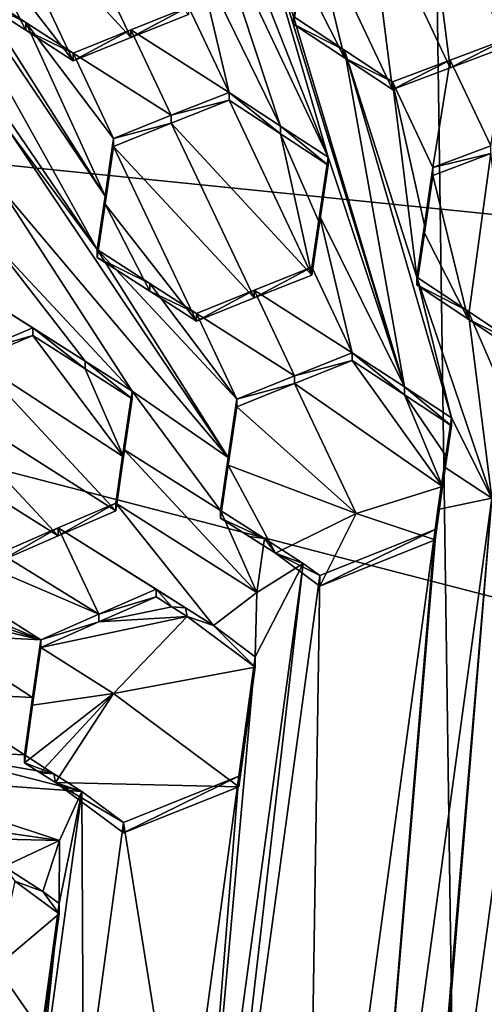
# Model space of a CAD drawing. Header units: metres. Extents: x -28 to 28, y -243 to 28.
# Tile 45 of 147: x -1.171 to -0.204, y -221.233 to -219.185. Entities that reach past the tile are written whole.
import ezdxf

# ---------------------------------------------------------------- set-up
doc = ezdxf.new("R2010")
doc.units = ezdxf.units.M
doc.layers.add('solid_10661043', color=7, linetype='CONTINUOUS')

msp = doc.modelspace()

# ---------------------------------------------------------------- linework, layer by layer
at = {"layer": 'solid_10661043'}
for points in [[(-6.468189, -240.147827, 149.682373), (0, -240.141998, 149.723801), (-2.982479, -33.177227, 120.627815)], [(0, -240.141998, 149.723801), (-0.000043, -33.363544, 120.662979), (-2.982479, -33.177227, 120.627815)], [(-3.305357, -235.757614, 145.381073), (-4.885979, -33.363503, 116.919937), (0.002991, -33.878384, 117.022713)], [(0, -235.869141, 145.41066), (-3.305357, -235.757614, 145.381073), (0.002991, -33.878384, 117.022713)], [(-5.242968, -219.076813, 116.413437), (-2.986201, -217.817337, 116.075958), (6.472847, -220.265549, 116.731956)], [(-2.986201, -217.817337, 116.075958), (4.536256, -218.580582, 116.280472), (6.472847, -220.265549, 116.731956)], [(-0.529163, -219.471176, 132.378647), (-0.751918, -218.705917, 131.871368), (-0.857752, -218.636444, 131.816833)], [(-0.785561, -218.929276, 132.00946), (-0.529163, -219.471176, 132.378647), (-0.857752, -218.636444, 131.816833)], [(-0.370531, -219.94899, 132.697235), (-0.751918, -218.705917, 131.871368), (-0.529163, -219.471176, 132.378647)], [(-0.601354, -219.178421, 132.185806), (-0.751918, -218.705917, 131.871368), (-0.370531, -219.94899, 132.697235)], [(-0.939488, -219.222366, 132.102921), (-1.111695, -218.858719, 131.853745), (-1.231711, -218.906982, 131.865692)], [(-0.939488, -219.222366, 132.102921), (-0.819472, -219.174637, 132.088974), (-1.111695, -218.858719, 131.853745)], [(-1.009225, -219.663254, 132.430115), (-1.449829, -218.873337, 131.88031), (-1.467231, -218.992035, 131.948013)], [(-0.992951, -219.552307, 132.366592), (-1.265622, -219.121338, 132.060928), (-1.449829, -218.873337, 131.88031)], [(-1.009225, -219.663254, 132.430115), (-0.992951, -219.552307, 132.366592), (-1.449829, -218.873337, 131.88031)], [(-0.275135, -219.285141, 132.20639), (-0.327412, -218.875046, 131.938599), (-0.447329, -218.920364, 131.961395)], [(-0.155204, -219.240341, 132.181656), (-0.22245, -218.945175, 131.988113), (-0.327412, -218.875046, 131.938599)], [(-0.275135, -219.285141, 132.20639), (-0.155204, -219.240341, 132.181656), (-0.327412, -218.875046, 131.938599)], [(-1.059503, -219.270676, 132.1147), (-1.231711, -218.906982, 131.865692), (-1.249208, -219.025909, 131.935349)], [(-1.059503, -219.270676, 132.1147), (-0.939488, -219.222366, 132.102921), (-1.231711, -218.906982, 131.865692)], [(-0.785561, -218.929276, 132.00946), (-0.803244, -219.048691, 132.082733), (-0.62819, -219.406235, 132.327423)], [(-0.785561, -218.929276, 132.00946), (-0.62819, -219.406235, 132.327423), (-0.529163, -219.471176, 132.378647)], [(-0.395235, -219.330597, 132.228928), (-0.447329, -218.920364, 131.961395), (-0.567443, -218.966278, 131.982315)], [(-0.395235, -219.330597, 132.228928), (-0.275135, -219.285141, 132.20639), (-0.447329, -218.920364, 131.961395)], [(-0.155204, -219.240341, 132.181656), (-0.138793, -219.130325, 132.11058), (-0.22245, -218.945175, 131.988113)], [(-0.495003, -219.264664, 132.179214), (-0.567443, -218.966278, 131.982315), (-0.58518, -219.085693, 132.057205)], [(-0.495003, -219.264664, 132.179214), (-0.395235, -219.330597, 132.228928), (-0.567443, -218.966278, 131.982315)], [(-1.009225, -219.663254, 132.430115), (-1.467231, -218.992035, 131.948013), (-1.193431, -219.415314, 132.249283)], [(-1.158086, -219.206985, 132.060089), (-1.249208, -219.025909, 131.935349), (-1.265622, -219.137634, 132.000107)], [(-1.158086, -219.206985, 132.060089), (-1.059503, -219.270676, 132.1147), (-1.249208, -219.025909, 131.935349)], [(-0.803244, -219.048691, 132.082733), (-0.819472, -219.158386, 132.149612), (-0.735282, -219.336243, 132.271164)], [(-0.803244, -219.048691, 132.082733), (-0.735282, -219.336243, 132.271164), (-0.62819, -219.406235, 132.327423)], [(-5.242968, -219.076813, 116.413437), (8.043475, -227.407623, 118.645668), (-8.043475, -223.244019, 117.530037)], [(-5.242968, -219.076813, 116.413437), (7.775297, -222.446243, 117.316269), (8.043475, -227.407623, 118.645668)], [(-5.242968, -219.076813, 116.413437), (6.472847, -220.265549, 116.731956), (7.775297, -222.446243, 117.316269)], [(-0.495003, -219.264664, 132.179214), (-0.58518, -219.085693, 132.057205), (-0.601354, -219.194641, 132.125229)], [(-0.601354, -219.178421, 132.185806), (-0.601354, -219.194641, 132.125229), (-0.58518, -219.085693, 132.057205)], [(-1.158087, -219.19072, 132.120819), (-1.265622, -219.137634, 132.000107), (-1.265622, -219.121338, 132.060928)], [(-1.158087, -219.19072, 132.120819), (-1.265622, -219.121338, 132.060928), (-0.992951, -219.552307, 132.366592)], [(-1.158087, -219.19072, 132.120819), (-1.158086, -219.206985, 132.060089), (-1.265622, -219.137634, 132.000107)], [(-0.939488, -219.206116, 132.163559), (-0.735282, -219.336243, 132.271164), (-0.819472, -219.158386, 132.149612)], [(-0.819472, -219.158386, 132.149612), (-0.819472, -219.174637, 132.088974), (-0.939488, -219.222366, 132.102921)], [(-0.939488, -219.206116, 132.163559), (-0.819472, -219.158386, 132.149612), (-0.939488, -219.222366, 132.102921)], [(-0.495006, -219.248459, 132.239716), (-0.601354, -219.194641, 132.125229), (-0.601354, -219.178421, 132.185806)], [(-0.495006, -219.248459, 132.239716), (-0.601354, -219.178421, 132.185806), (-0.370531, -219.94899, 132.697235)], [(-1.158087, -219.19072, 132.120819), (-0.975313, -219.432281, 132.29689), (-1.059503, -219.254425, 132.175354)], [(-1.158087, -219.19072, 132.120819), (-0.992951, -219.552307, 132.366592), (-0.975313, -219.432281, 132.29689)], [(-1.158087, -219.19072, 132.120819), (-1.059503, -219.254425, 132.175354), (-1.158086, -219.206985, 132.060089)], [(-1.059503, -219.254425, 132.175354), (-0.855297, -219.383942, 132.285217), (-0.939488, -219.206116, 132.163559)], [(-0.939488, -219.206116, 132.163559), (-0.939488, -219.222366, 132.102921), (-1.059503, -219.270676, 132.1147)], [(-1.059503, -219.254425, 132.175354), (-0.939488, -219.206116, 132.163559), (-1.059503, -219.270676, 132.1147)], [(-0.939488, -219.206116, 132.163559), (-0.855297, -219.383942, 132.285217), (-0.735282, -219.336243, 132.271164)], [(-0.495006, -219.248459, 132.239716), (-0.495003, -219.264664, 132.179214), (-0.601354, -219.194641, 132.125229)], [(-1.059503, -219.254425, 132.175354), (-1.059503, -219.270676, 132.1147), (-1.158086, -219.206985, 132.060089)], [(-0.155204, -219.224136, 132.242126), (-0.155204, -219.240341, 132.181656), (-0.275135, -219.285141, 132.20639)], [(-0.275135, -219.268936, 132.266846), (-0.155204, -219.224136, 132.242126), (-0.275135, -219.285141, 132.20639)], [(-0.19103, -219.447525, 132.385803), (-0.155204, -219.224136, 132.242126), (-0.275135, -219.268936, 132.266846)], [(-1.059503, -219.254425, 132.175354), (-0.975313, -219.432281, 132.29689), (-0.855297, -219.383942, 132.285217)], [(-0.495006, -219.248459, 132.239716), (-0.395235, -219.314407, 132.289352), (-0.495003, -219.264664, 132.179214)], [(-0.495006, -219.248459, 132.239716), (-0.344957, -219.720703, 132.553604), (-0.395235, -219.314407, 132.289352)], [(-0.495006, -219.248459, 132.239716), (-0.370531, -219.94899, 132.697235), (-0.272765, -220.013443, 132.746552)], [(-0.495006, -219.248459, 132.239716), (-0.272765, -220.013443, 132.746552), (-0.344957, -219.720703, 132.553604)], [(-0.395235, -219.314407, 132.289352), (-0.395235, -219.330597, 132.228928), (-0.495003, -219.264664, 132.179214)], [(-0.275135, -219.268936, 132.266846), (-0.275135, -219.285141, 132.20639), (-0.395235, -219.330597, 132.228928)], [(-0.395235, -219.314407, 132.289352), (-0.275135, -219.268936, 132.266846), (-0.395235, -219.330597, 132.228928)], [(-0.311045, -219.492691, 132.409332), (-0.275135, -219.268936, 132.266846), (-0.395235, -219.314407, 132.289352)], [(-0.19103, -219.447525, 132.385803), (-0.275135, -219.268936, 132.266846), (-0.311045, -219.492691, 132.409332)], [(-0.328889, -219.612625, 132.485382), (-0.395235, -219.314407, 132.289352), (-0.344957, -219.720703, 132.553604)], [(-0.328889, -219.612625, 132.485382), (-0.311045, -219.492691, 132.409332), (-0.395235, -219.314407, 132.289352)], [(-0.855297, -219.383942, 132.285217), (-0.735282, -219.352448, 132.210678), (-0.735282, -219.336243, 132.271164)], [(-0.628187, -219.422424, 132.267029), (-0.62819, -219.406235, 132.327423), (-0.735282, -219.336243, 132.271164)], [(-0.735282, -219.352448, 132.210678), (-0.628187, -219.422424, 132.267029), (-0.735282, -219.336243, 132.271164)], [(-0.855297, -219.400146, 132.224731), (-0.735282, -219.352448, 132.210678), (-0.855297, -219.383942, 132.285217)], [(-0.563074, -219.716171, 132.459549), (-0.735282, -219.352448, 132.210678), (-0.855297, -219.400146, 132.224731)], [(-0.563074, -219.716171, 132.459549), (-0.628187, -219.422424, 132.267029), (-0.735282, -219.352448, 132.210678)], [(-0.855297, -219.400146, 132.224731), (-0.855297, -219.383942, 132.285217), (-0.975313, -219.432281, 132.29689)], [(-0.975313, -219.448486, 132.23642), (-0.855297, -219.400146, 132.224731), (-0.975313, -219.432281, 132.29689)], [(-0.68309, -219.763794, 132.473907), (-0.855297, -219.400146, 132.224731), (-0.975313, -219.448486, 132.23642)], [(-0.68309, -219.763794, 132.473907), (-0.563074, -219.716171, 132.459549), (-0.855297, -219.400146, 132.224731)], [(-0.529163, -219.48735, 132.318329), (-0.529163, -219.471176, 132.378647), (-0.62819, -219.406235, 132.327423)], [(-0.628187, -219.422424, 132.267029), (-0.529163, -219.48735, 132.318329), (-0.62819, -219.406235, 132.327423)], [(-0.736783, -220.095779, 132.736649), (-1.193431, -219.415314, 132.249283), (-1.21091, -219.534775, 132.316391)], [(-1.009225, -219.663254, 132.430115), (-1.193431, -219.415314, 132.249283), (-0.736783, -220.095779, 132.736649)], [(-0.54712, -219.608459, 132.393341), (-0.529163, -219.48735, 132.318329), (-0.628187, -219.422424, 132.267029)], [(-0.563074, -219.716171, 132.459549), (-0.54712, -219.608459, 132.393341), (-0.628187, -219.422424, 132.267029)], [(-0.992952, -219.568481, 132.306198), (-0.803105, -219.81221, 132.485291), (-0.975313, -219.448486, 132.23642)], [(-0.992951, -219.552307, 132.366592), (-0.992952, -219.568481, 132.306198), (-0.975313, -219.448486, 132.23642)], [(-0.992951, -219.552307, 132.366592), (-0.975313, -219.448486, 132.23642), (-0.975313, -219.432281, 132.29689)], [(-0.68309, -219.763794, 132.473907), (-0.975313, -219.448486, 132.23642), (-0.803105, -219.81221, 132.485291)], [(-0.19103, -219.447525, 132.385803), (-0.311045, -219.492691, 132.409332), (-0.191031, -219.463684, 132.3255)], [(-0.547121, -219.592316, 132.453568), (-0.370531, -219.94899, 132.697235), (-0.529163, -219.471176, 132.378647)], [(-0.547121, -219.592316, 132.453568), (-0.529163, -219.471176, 132.378647), (-0.54712, -219.608459, 132.393341)], [(-0.54712, -219.608459, 132.393341), (-0.529163, -219.471176, 132.378647), (-0.529163, -219.48735, 132.318329)], [(-0.191031, -219.463684, 132.3255), (-0.311045, -219.508835, 132.34906), (-0.238024, -219.807663, 132.546082)], [(-0.311045, -219.492691, 132.409332), (-0.311045, -219.508835, 132.34906), (-0.191031, -219.463684, 132.3255)], [(-0.191031, -219.463684, 132.3255), (-0.238024, -219.807663, 132.546082), (-0.138837, -219.87381, 132.593307)], [(-0.328889, -219.612625, 132.485382), (-0.311045, -219.508835, 132.34906), (-0.311045, -219.492691, 132.409332)], [(-0.328889, -219.612625, 132.485382), (-0.328888, -219.628738, 132.425217), (-0.311045, -219.508835, 132.34906)], [(-0.311045, -219.508835, 132.34906), (-0.328888, -219.628738, 132.425217), (-0.238024, -219.807663, 132.546082)], [(-0.937033, -219.957596, 132.617081), (-1.21091, -219.534775, 132.316391), (-1.227342, -219.647339, 132.378555)], [(-0.736783, -220.095779, 132.736649), (-1.21091, -219.534775, 132.316391), (-0.937033, -219.957596, 132.617081)], [(-1.009225, -219.663254, 132.430115), (-0.992952, -219.568481, 132.306198), (-0.992951, -219.552307, 132.366592)], [(-0.992952, -219.568481, 132.306198), (-1.009225, -219.679413, 132.369797), (-0.90006, -219.74968, 132.431198)], [(-1.009225, -219.663254, 132.430115), (-1.009225, -219.679413, 132.369797), (-0.992952, -219.568481, 132.306198)], [(-0.992952, -219.568481, 132.306198), (-0.90006, -219.74968, 132.431198), (-0.803105, -219.81221, 132.485291)], [(-0.563074, -219.700058, 132.519699), (-0.478884, -219.877945, 132.641144), (-0.547121, -219.592316, 132.453568)], [(-0.547121, -219.592316, 132.453568), (-0.54712, -219.608459, 132.393341), (-0.563074, -219.716171, 132.459549)], [(-0.563074, -219.700058, 132.519699), (-0.547121, -219.592316, 132.453568), (-0.563074, -219.716171, 132.459549)], [(-0.547121, -219.592316, 132.453568), (-0.478884, -219.877945, 132.641144), (-0.370531, -219.94899, 132.697235)], [(-0.328889, -219.612625, 132.485382), (-0.344957, -219.720703, 132.553604), (-0.328888, -219.628738, 132.425217)], [(-0.328888, -219.628738, 132.425217), (-0.344957, -219.736801, 132.49353), (-0.238024, -219.807663, 132.546082)], [(-0.344957, -219.720703, 132.553604), (-0.344957, -219.736801, 132.49353), (-0.328888, -219.628738, 132.425217)], [(-1.034549, -219.895111, 132.561127), (-1.227342, -219.647339, 132.378555), (-1.347417, -219.697968, 132.381805)], [(-1.034549, -219.895111, 132.561127), (-0.937033, -219.957596, 132.617081), (-1.227342, -219.647339, 132.378555)], [(-1.009225, -219.663254, 132.430115), (-0.736783, -220.095779, 132.736649), (-0.718915, -219.973984, 132.66687)], [(-0.900056, -219.733551, 132.491425), (-1.009225, -219.663254, 132.430115), (-0.718915, -219.973984, 132.66687)], [(-0.900056, -219.733551, 132.491425), (-1.009225, -219.679413, 132.369797), (-1.009225, -219.663254, 132.430115)], [(-1.143152, -219.825607, 132.498535), (-1.347417, -219.697968, 132.381805), (-1.263206, -219.876511, 132.500732)], [(-1.034549, -219.895111, 132.561127), (-1.347417, -219.697968, 132.381805), (-1.143152, -219.825607, 132.498535)], [(-0.900056, -219.733551, 132.491425), (-0.90006, -219.74968, 132.431198), (-1.009225, -219.679413, 132.369797)], [(-0.68309, -219.747681, 132.534042), (-0.478884, -219.877945, 132.641144), (-0.563074, -219.700058, 132.519699)], [(-0.563074, -219.700058, 132.519699), (-0.563074, -219.716171, 132.459549), (-0.68309, -219.763794, 132.473907)], [(-0.68309, -219.747681, 132.534042), (-0.563074, -219.700058, 132.519699), (-0.68309, -219.763794, 132.473907)], [(-0.900056, -219.733551, 132.491425), (-0.803105, -219.796097, 132.545425), (-0.90006, -219.74968, 132.431198)], [(-0.900056, -219.733551, 132.491425), (-0.718915, -219.973984, 132.66687), (-0.803105, -219.796097, 132.545425)], [(-0.344957, -219.720703, 132.553604), (-0.23803, -219.79158, 132.606079), (-0.344957, -219.736801, 132.49353)], [(-0.188559, -220.180405, 132.859451), (-0.344957, -219.720703, 132.553604), (-0.272765, -220.013443, 132.746552)], [(-0.188559, -220.180405, 132.859451), (-0.23803, -219.79158, 132.606079), (-0.344957, -219.720703, 132.553604)], [(-0.23803, -219.79158, 132.606079), (-0.238024, -219.807663, 132.546082), (-0.344957, -219.736801, 132.49353)], [(-0.803105, -219.796097, 132.545425), (-0.803105, -219.81221, 132.485291), (-0.90006, -219.74968, 132.431198)], [(-0.803105, -219.796097, 132.545425), (-0.5989, -219.925507, 132.655701), (-0.68309, -219.747681, 132.534042)], [(-0.68309, -219.747681, 132.534042), (-0.68309, -219.763794, 132.473907), (-0.803105, -219.81221, 132.485291)], [(-0.803105, -219.796097, 132.545425), (-0.68309, -219.747681, 132.534042), (-0.803105, -219.81221, 132.485291)], [(-0.68309, -219.747681, 132.534042), (-0.5989, -219.925507, 132.655701), (-0.478884, -219.877945, 132.641144)], [(-0.803105, -219.796097, 132.545425), (-0.718915, -219.973984, 132.66687), (-0.5989, -219.925507, 132.655701)], [(-0.23803, -219.79158, 132.606079), (-0.074231, -220.167816, 132.856079), (-0.138837, -219.857742, 132.653244)], [(-0.188559, -220.180405, 132.859451), (-0.074231, -220.167816, 132.856079), (-0.23803, -219.79158, 132.606079)], [(-0.23803, -219.79158, 132.606079), (-0.138837, -219.857742, 132.653244), (-0.238024, -219.807663, 132.546082)], [(-0.138837, -219.857742, 132.653244), (-0.138837, -219.87381, 132.593307), (-0.238024, -219.807663, 132.546082)], [(-1.143152, -219.825607, 132.498535), (-1.263206, -219.876511, 132.500732), (-1.143152, -219.841766, 132.438278)], [(-1.143152, -219.841766, 132.438278), (-1.263206, -219.892654, 132.440445), (-0.954592, -220.094147, 132.622787)], [(-1.263206, -219.876511, 132.500732), (-1.263206, -219.892654, 132.440445), (-1.143152, -219.841766, 132.438278)], [(-1.143152, -219.825607, 132.498535), (-1.143152, -219.841766, 132.438278), (-1.034555, -219.91124, 132.500961)], [(-1.034549, -219.895111, 132.561127), (-1.143152, -219.825607, 132.498535), (-1.034555, -219.91124, 132.500961)], [(-1.034555, -219.91124, 132.500961), (-1.143152, -219.841766, 132.438278), (-0.954592, -220.094147, 132.622787)], [(-0.478884, -219.894012, 132.581161), (-0.478884, -219.877945, 132.641144), (-0.5989, -219.925507, 132.655701)], [(-0.370522, -219.965042, 132.637344), (-0.478884, -219.877945, 132.641144), (-0.478884, -219.894012, 132.581161)], [(-0.370522, -219.965042, 132.637344), (-0.370531, -219.94899, 132.697235), (-0.478884, -219.877945, 132.641144)], [(-1.263206, -219.892654, 132.440445), (-1.383183, -219.944183, 132.440186), (-0.970945, -220.206726, 132.68251)], [(-1.263206, -219.892654, 132.440445), (-0.970945, -220.206726, 132.68251), (-0.954592, -220.094147, 132.622787)], [(-1.034549, -219.895111, 132.561127), (-1.034555, -219.91124, 132.500961), (-0.937033, -219.973694, 132.556992)], [(-1.034549, -219.895111, 132.561127), (-0.937033, -219.973694, 132.556992), (-0.937033, -219.957596, 132.617081)], [(-0.5989, -219.941574, 132.595718), (-0.478884, -219.894012, 132.581161), (-0.5989, -219.925507, 132.655701)], [(-0.291521, -220.155701, 132.766052), (-0.478884, -219.894012, 132.581161), (-0.5989, -219.941574, 132.595718)], [(-0.291521, -220.155701, 132.766052), (-0.370522, -219.965042, 132.637344), (-0.478884, -219.894012, 132.581161)], [(-1.034555, -219.91124, 132.500961), (-0.954592, -220.094147, 132.622787), (-0.937033, -219.973694, 132.556992)], [(-0.5989, -219.941574, 132.595718), (-0.5989, -219.925507, 132.655701), (-0.718915, -219.973984, 132.66687)], [(-0.5989, -219.941574, 132.595718), (-0.718915, -219.973984, 132.66687), (-0.718915, -219.990051, 132.606903)], [(-0.4707, -220.212296, 132.781219), (-0.5989, -219.941574, 132.595718), (-0.718915, -219.990051, 132.606903)], [(-0.4707, -220.212296, 132.781219), (-0.291521, -220.155701, 132.766052), (-0.5989, -219.941574, 132.595718)], [(-1.383183, -219.944183, 132.440186), (-1.400431, -220.063858, 132.499695), (-1.090584, -220.258255, 132.681717)], [(-1.383183, -219.944183, 132.440186), (-1.090584, -220.258255, 132.681717), (-0.970945, -220.206726, 132.68251)], [(-0.954592, -220.094147, 132.622787), (-0.954591, -220.078049, 132.682785), (-0.937033, -219.957596, 132.617081)], [(-0.937033, -219.973694, 132.556992), (-0.954592, -220.094147, 132.622787), (-0.937033, -219.957596, 132.617081)], [(-0.954591, -220.078049, 132.682785), (-0.752827, -220.205505, 132.798019), (-0.937033, -219.957596, 132.617081)], [(-0.736783, -220.095779, 132.736649), (-0.937033, -219.957596, 132.617081), (-0.752827, -220.205505, 132.798019)], [(-0.272765, -220.029465, 132.686722), (-0.272765, -220.013443, 132.746552), (-0.370531, -219.94899, 132.697235)], [(-0.370522, -219.965042, 132.637344), (-0.272765, -220.029465, 132.686722), (-0.370531, -219.94899, 132.697235)], [(-0.718915, -219.990051, 132.606903), (-0.718915, -219.973984, 132.66687), (-0.736783, -220.095779, 132.736649)], [(-0.282532, -220.095184, 132.728119), (-0.272765, -220.029465, 132.686722), (-0.370522, -219.965042, 132.637344)], [(-0.282532, -220.095184, 132.728119), (-0.370522, -219.965042, 132.637344), (-0.291521, -220.155701, 132.766052)], [(-0.736784, -220.111847, 132.676758), (-0.718915, -219.990051, 132.606903), (-0.736783, -220.095779, 132.736649)], [(-0.4707, -220.212296, 132.781219), (-0.718915, -219.990051, 132.606903), (-0.736784, -220.111847, 132.676758)], [(-0.282532, -220.095184, 132.728119), (-0.287815, -220.114746, 132.810181), (-0.272765, -220.013443, 132.746552)], [(-0.188559, -220.180405, 132.859451), (-0.272765, -220.013443, 132.746552), (-0.287815, -220.114746, 132.810181)], [(-0.282532, -220.095184, 132.728119), (-0.272765, -220.013443, 132.746552), (-0.272765, -220.029465, 132.686722)], [(-1.400431, -220.063858, 132.499695), (-1.210976, -220.310883, 132.677963), (-1.090584, -220.258255, 132.681717)], [(-0.954591, -220.078049, 132.682785), (-0.970945, -220.206726, 132.68251), (-0.970945, -220.190674, 132.742447)], [(-0.677668, -220.376099, 132.91188), (-0.954591, -220.078049, 132.682785), (-0.970945, -220.190674, 132.742447)], [(-0.954592, -220.094147, 132.622787), (-0.970945, -220.206726, 132.68251), (-0.954591, -220.078049, 132.682785)], [(-0.677668, -220.376099, 132.91188), (-0.752827, -220.205505, 132.798019), (-0.954591, -220.078049, 132.682785)], [(-0.736784, -220.111847, 132.676758), (-0.736783, -220.095779, 132.736649), (-0.752827, -220.205505, 132.798019)], [(-0.282532, -220.095184, 132.728119), (-0.291521, -220.155701, 132.766052), (-0.287815, -220.114746, 132.810181)], [(-0.736784, -220.111847, 132.676758), (-0.752827, -220.221542, 132.73819), (-0.638824, -220.294662, 132.803299)], [(-0.736784, -220.111847, 132.676758), (-0.752827, -220.205505, 132.798019), (-0.752827, -220.221542, 132.73819)], [(-0.4707, -220.212296, 132.781219), (-0.736784, -220.111847, 132.676758), (-0.638824, -220.294662, 132.803299)], [(-0.291521, -220.155701, 132.766052), (-0.301039, -220.203842, 132.865723), (-0.287815, -220.114746, 132.810181)], [(-0.188559, -220.180405, 132.859451), (-0.287815, -220.114746, 132.810181), (-0.301039, -220.203842, 132.865723)], [(-1.126785, -220.474792, 132.851563), (-1.635213, -220.15184, 132.549454), (-1.753832, -220.204941, 132.541107)], [(-1.006063, -220.421387, 132.857635), (-1.210976, -220.2948, 132.737976), (-1.635213, -220.15184, 132.549454)], [(-1.006063, -220.421387, 132.857635), (-1.635213, -220.15184, 132.549454), (-1.126785, -220.474792, 132.851563)], [(-0.4707, -220.212296, 132.781219), (-0.306677, -220.266891, 132.795853), (-0.291521, -220.155701, 132.766052)], [(-0.291521, -220.155701, 132.766052), (-0.306677, -220.266891, 132.795853), (-0.301039, -220.203842, 132.865723)], [(-0.188559, -220.180405, 132.859451), (-0.47898, -222.311203, 133.430389), (-0.371919, -222.351944, 133.441315)], [(-0.188559, -220.180405, 132.859451), (-0.301039, -220.203842, 132.865723), (-0.47898, -222.311203, 133.430389)], [(-0.188559, -220.180405, 132.859451), (-0.371919, -222.351944, 133.441315), (-0.357592, -222.246811, 133.413147)], [(-0.188559, -220.180405, 132.859451), (-0.357592, -222.246811, 133.413147), (-0.088559, -220.272949, 132.884247)], [(-1.126785, -220.474792, 132.851563), (-1.753832, -220.204941, 132.541107), (-1.551022, -220.332428, 132.660843)], [(-1.090584, -220.258255, 132.681717), (-1.090585, -220.242188, 132.741684), (-0.970945, -220.190674, 132.742447)], [(-0.76772, -220.445282, 132.93042), (-0.970945, -220.190674, 132.742447), (-1.090585, -220.242188, 132.741684)], [(-0.970945, -220.206726, 132.68251), (-1.090584, -220.258255, 132.681717), (-0.970945, -220.190674, 132.742447)], [(-0.677668, -220.376099, 132.91188), (-0.970945, -220.190674, 132.742447), (-0.76772, -220.445282, 132.93042)], [(-0.752827, -220.221542, 132.73819), (-0.752827, -220.205505, 132.798019), (-0.661507, -220.264084, 132.850128)], [(-0.677668, -220.376099, 132.91188), (-0.661507, -220.264084, 132.850128), (-0.752827, -220.205505, 132.798019)], [(-0.301039, -220.203842, 132.865723), (-0.306677, -220.245209, 132.876816), (-0.47898, -222.311203, 133.430389)], [(-0.301039, -220.203842, 132.865723), (-0.306677, -220.266891, 132.795853), (-0.306677, -220.245209, 132.876816)], [(-0.69351, -220.259567, 132.772141), (-0.638824, -220.294662, 132.803299), (-0.752827, -220.221542, 132.73819)], [(-0.69351, -220.259567, 132.772141), (-0.752827, -220.221542, 132.73819), (-0.661507, -220.264084, 132.850128)], [(-0.4707, -220.212296, 132.781219), (-0.638824, -220.294662, 132.803299), (-0.546708, -220.36293, 132.821579)], [(-0.4707, -220.212296, 132.781219), (-0.546708, -220.36293, 132.821579), (-0.306677, -220.266891, 132.795853)], [(-1.210976, -220.310883, 132.677963), (-1.210976, -220.2948, 132.737976), (-1.090585, -220.242188, 132.741684)], [(-1.006063, -220.421387, 132.857635), (-1.090585, -220.242188, 132.741684), (-1.210976, -220.2948, 132.737976)], [(-1.090584, -220.258255, 132.681717), (-1.210976, -220.310883, 132.677963), (-1.090585, -220.242188, 132.741684)], [(-0.825515, -220.408463, 132.896484), (-1.090585, -220.242188, 132.741684), (-0.886754, -220.369461, 132.860489)], [(-1.006063, -220.421387, 132.857635), (-0.886754, -220.369461, 132.860489), (-1.090585, -220.242188, 132.741684)], [(-0.76772, -220.445282, 132.93042), (-1.090585, -220.242188, 132.741684), (-0.825515, -220.408463, 132.896484)], [(-0.575709, -222.219086, 133.405716), (-0.306677, -220.245209, 132.876816), (-0.546708, -220.341248, 132.902542)], [(-0.47898, -222.311203, 133.430389), (-0.306677, -220.245209, 132.876816), (-0.575709, -222.219086, 133.405716)], [(-0.306677, -220.245209, 132.876816), (-0.546708, -220.36293, 132.821579), (-0.546708, -220.341248, 132.902542)], [(-0.306677, -220.266891, 132.795853), (-0.546708, -220.36293, 132.821579), (-0.306677, -220.245209, 132.876816)], [(-0.69351, -220.259567, 132.772141), (-0.661507, -220.264084, 132.850128), (-0.638824, -220.294662, 132.803299)], [(-0.677668, -220.376099, 132.91188), (-0.580976, -220.315842, 132.895737), (-0.661507, -220.264084, 132.850128)], [(-0.661507, -220.264084, 132.850128), (-0.580976, -220.315842, 132.895737), (-0.638824, -220.294662, 132.803299)], [(-0.088559, -220.272949, 132.884247), (-0.357592, -222.246811, 133.413147), (-0.117561, -222.150787, 133.387405)], [(-0.546708, -220.341248, 132.902542), (-0.546708, -220.36293, 132.821579), (-0.638824, -220.294662, 132.803299)], [(-0.580976, -220.315842, 132.895737), (-0.546708, -220.341248, 132.902542), (-0.638824, -220.294662, 132.803299)], [(-1.126785, -220.474792, 132.851563), (-1.551022, -220.332428, 132.660843), (-1.446091, -220.399094, 132.723114)], [(-0.821735, -222.082275, 133.369049), (-0.580976, -220.315842, 132.895737), (-0.680635, -220.509827, 132.947723)], [(-0.781829, -222.066315, 133.364777), (-0.580976, -220.315842, 132.895737), (-0.821735, -222.082275, 133.369049)], [(-0.781829, -222.066315, 133.364777), (-0.546708, -220.341248, 132.902542), (-0.580976, -220.315842, 132.895737)], [(-0.677668, -220.376099, 132.91188), (-0.680635, -220.509827, 132.947723), (-0.580976, -220.315842, 132.895737)], [(-0.781829, -222.066315, 133.364777), (-0.575709, -222.219086, 133.405716), (-0.546708, -220.341248, 132.902542)], [(-1.006063, -220.421387, 132.857635), (-0.886754, -220.385483, 132.800705), (-0.886754, -220.369461, 132.860489)], [(-0.85408, -220.406281, 132.819946), (-0.825515, -220.408463, 132.896484), (-0.886754, -220.369461, 132.860489)], [(-0.886754, -220.385483, 132.800705), (-0.85408, -220.406281, 132.819946), (-0.886754, -220.369461, 132.860489)], [(-1.006063, -220.421387, 132.857635), (-1.00606, -220.437424, 132.797821), (-0.886754, -220.385483, 132.800705)], [(-1.00606, -220.437424, 132.797821), (-0.85408, -220.406281, 132.819946), (-0.886754, -220.385483, 132.800705)], [(-0.677668, -220.376099, 132.91188), (-0.76772, -220.445282, 132.93042), (-0.680635, -220.509827, 132.947723)], [(-1.126785, -220.474792, 132.851563), (-1.446091, -220.399094, 132.723114), (-1.344903, -220.463394, 132.783157)], [(-1.00606, -220.437424, 132.797821), (-0.822388, -220.426453, 132.838608), (-0.85408, -220.406281, 132.819946)], [(-0.85408, -220.406281, 132.819946), (-0.822388, -220.426453, 132.838608), (-0.825515, -220.408463, 132.896484)], [(-0.822388, -220.426453, 132.838608), (-0.76772, -220.445282, 132.93042), (-0.825515, -220.408463, 132.896484)], [(-1.006063, -220.421387, 132.857635), (-1.126785, -220.474792, 132.851563), (-1.00606, -220.437424, 132.797821)], [(-1.126785, -220.490829, 132.791702), (-0.975825, -220.586685, 132.881546), (-0.822388, -220.426453, 132.838608)], [(-1.00606, -220.437424, 132.797821), (-1.126785, -220.490829, 132.791702), (-0.822388, -220.426453, 132.838608)], [(-0.975825, -220.586685, 132.881546), (-0.680635, -220.531525, 132.86676), (-0.822388, -220.426453, 132.838608)], [(-0.822388, -220.426453, 132.838608), (-0.680635, -220.531525, 132.86676), (-0.76772, -220.445282, 132.93042)], [(-1.126785, -220.474792, 132.851563), (-1.126785, -220.490829, 132.791702), (-1.00606, -220.437424, 132.797821)], [(-0.680635, -220.531525, 132.86676), (-0.680635, -220.509827, 132.947723), (-0.76772, -220.445282, 132.93042)], [(-1.361898, -220.583633, 132.83316), (-1.143865, -220.595001, 132.90419), (-1.344903, -220.463394, 132.783157)], [(-1.126785, -220.474792, 132.851563), (-1.344903, -220.463394, 132.783157), (-1.143865, -220.595001, 132.90419)], [(-1.126785, -220.474792, 132.851563), (-1.143865, -220.595001, 132.90419), (-1.126785, -220.490829, 132.791702)], [(-1.126785, -220.490829, 132.791702), (-1.143865, -220.611023, 132.844376), (-0.975825, -220.586685, 132.881546)], [(-1.143865, -220.595001, 132.90419), (-1.143865, -220.611023, 132.844376), (-1.126785, -220.490829, 132.791702)], [(-0.821735, -222.082275, 133.369049), (-0.680635, -220.509827, 132.947723), (-0.714547, -220.758636, 133.014389)], [(-0.714547, -220.780334, 132.933426), (-0.680635, -220.509827, 132.947723), (-0.680635, -220.531525, 132.86676)], [(-0.714547, -220.780334, 132.933426), (-0.714547, -220.758636, 133.014389), (-0.680635, -220.509827, 132.947723)], [(-0.975825, -220.586685, 132.881546), (-0.714547, -220.780334, 132.933426), (-0.680635, -220.531525, 132.86676)], [(-1.361898, -220.583633, 132.83316), (-1.378815, -220.704102, 132.88002), (-1.160697, -220.71431, 132.952881)], [(-1.361898, -220.583633, 132.83316), (-1.160697, -220.71431, 132.952881), (-1.143865, -220.595001, 132.90419)], [(-1.143865, -220.611023, 132.844376), (-1.160697, -220.730331, 132.893112), (-0.975825, -220.586685, 132.881546)], [(-1.12803, -220.751129, 132.912354), (-0.975825, -220.586685, 132.881546), (-1.160697, -220.730331, 132.893112)], [(-1.143865, -220.595001, 132.90419), (-1.160697, -220.71431, 132.952881), (-1.143865, -220.611023, 132.844376)], [(-1.12803, -220.751129, 132.912354), (-1.09633, -220.771301, 132.931015), (-0.975825, -220.586685, 132.881546)], [(-0.975825, -220.586685, 132.881546), (-1.09633, -220.771301, 132.931015), (-0.714547, -220.780334, 132.933426)], [(-1.160697, -220.71431, 132.952881), (-1.160697, -220.730331, 132.893112), (-1.143865, -220.611023, 132.844376)], [(-1.041662, -220.790131, 133.022827), (-1.378815, -220.704102, 132.88002), (-1.494327, -220.757675, 132.864944)], [(-1.099411, -220.753342, 132.988922), (-1.378815, -220.704102, 132.88002), (-1.041662, -220.790131, 133.022827)], [(-1.160697, -220.71431, 132.952881), (-1.378815, -220.704102, 132.88002), (-1.099411, -220.753342, 132.988922)], [(-1.160697, -220.71431, 132.952881), (-1.099411, -220.753342, 132.988922), (-1.160697, -220.730331, 132.893112)], [(-1.099411, -220.753342, 132.988922), (-1.12803, -220.751129, 132.912354), (-1.160697, -220.730331, 132.893112)], [(-1.087547, -220.892059, 133.05014), (-1.494327, -220.757675, 132.864944), (-1.618846, -220.815872, 132.847046)], [(-1.087547, -220.892059, 133.05014), (-1.041662, -220.790131, 133.022827), (-1.494327, -220.757675, 132.864944)], [(-1.099411, -220.753342, 132.988922), (-1.09633, -220.771301, 132.931015), (-1.12803, -220.751129, 132.912354)], [(-1.099411, -220.753342, 132.988922), (-1.041662, -220.790131, 133.022827), (-1.09633, -220.771301, 132.931015)], [(-0.954578, -220.854675, 133.040115), (-0.832107, -221.62117, 133.245499), (-0.714547, -220.758636, 133.014389)], [(-0.954578, -220.876373, 132.959167), (-0.714547, -220.758636, 133.014389), (-0.714547, -220.780334, 132.933426)], [(-0.954578, -220.854675, 133.040115), (-0.714547, -220.758636, 133.014389), (-0.954578, -220.876373, 132.959167)], [(-0.821735, -222.082275, 133.369049), (-0.714547, -220.758636, 133.014389), (-0.832107, -221.62117, 133.245499)], [(-0.954578, -220.876373, 132.959167), (-0.714547, -220.780334, 132.933426), (-1.09633, -220.771301, 132.931015)], [(-0.954578, -220.854675, 133.040115), (-0.954578, -220.876373, 132.959167), (-1.09633, -220.771301, 132.931015)], [(-1.041662, -220.790131, 133.022827), (-0.954578, -220.854675, 133.040115), (-1.09633, -220.771301, 132.931015)], [(-1.041662, -220.790131, 133.022827), (-1.139639, -221.508972, 133.215439), (-1.038226, -221.468399, 133.204575)], [(-1.041662, -220.790131, 133.022827), (-1.088505, -221.02327, 133.085297), (-1.139639, -221.508972, 133.215439)], [(-1.087547, -220.892059, 133.05014), (-1.088505, -221.02327, 133.085297), (-1.041662, -220.790131, 133.022827)], [(-1.041662, -220.790131, 133.022827), (-1.038226, -221.468399, 133.204575), (-0.954578, -220.854675, 133.040115)], [(-1.087547, -220.892059, 133.05014), (-1.618846, -220.815872, 132.847046), (-1.294624, -220.887527, 132.980759)], [(-0.954578, -220.854675, 133.040115), (-1.038226, -221.468399, 133.204575), (-0.832107, -221.62117, 133.245499)], [(-1.087547, -220.892059, 133.05014), (-1.294624, -220.887527, 132.980759), (-1.203146, -220.946213, 133.032959)], [(-1.087547, -220.892059, 133.05014), (-1.203146, -220.946213, 133.032959), (-1.122774, -220.997864, 133.078491)], [(-1.087547, -220.892059, 133.05014), (-1.122774, -220.997864, 133.078491), (-1.088505, -221.02327, 133.085297)], [(-1.122774, -220.997864, 133.078491), (-1.203146, -220.946213, 133.032959), (-1.180621, -220.976685, 132.986038)], [(-1.088505, -221.044952, 133.004333), (-1.180621, -220.976685, 132.986038), (-1.219477, -221.154861, 133.033783)], [(-1.088505, -221.044952, 133.004333), (-1.122774, -220.997864, 133.078491), (-1.180621, -220.976685, 132.986038)], [(-1.088505, -221.044952, 133.004333), (-1.088505, -221.02327, 133.085297), (-1.122774, -220.997864, 133.078491)], [(-1.122417, -221.272079, 133.151962), (-1.139639, -221.508972, 133.215439), (-1.088505, -221.02327, 133.085297)], [(-1.122417, -221.293762, 133.070999), (-1.088505, -221.02327, 133.085297), (-1.088505, -221.044952, 133.004333)], [(-1.122417, -221.272079, 133.151962), (-1.088505, -221.02327, 133.085297), (-1.122417, -221.293762, 133.070999)], [(-1.122417, -221.293762, 133.070999), (-1.088505, -221.044952, 133.004333), (-1.219477, -221.154861, 133.033783)], [(-1.122417, -221.293762, 133.070999), (-1.219477, -221.154861, 133.033783), (-1.229688, -221.336685, 133.082504)]]:
    msp.add_3dface(points, dxfattribs=at)

doc.saveas('drawing.dxf')
